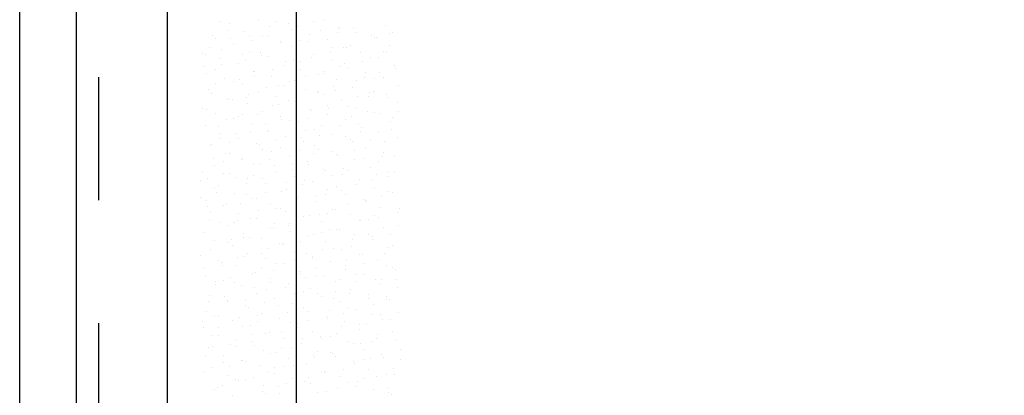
# Model space of a CAD drawing. Extents: x 9010 to 343255, y 15280 to 659207.
# Tile 45 of 76: x 82933 to 86934, y 46900 to 48427. Entities that reach past the tile are written whole.
import ezdxf

# ---------------------------------------------------------------- set-up
doc = ezdxf.new("R2010")
doc.units = 0
doc.header["$LTSCALE"] = 100
for name, pattern in [('2322121', [2000, 1000, 1000]), ('CENTER2', [11.25, 7.5, -1.25, 1.25, -1.25]), ('CENTERX2', [40, 25, -5, 5, -5])]:
    doc.linetypes.add(name, pattern=pattern)
for name, color, linetype in [('BOUW', 8, 'CONTINUOUS'), ('STRAMIEN', 1, 'CENTER2'), ('WL524---', 4, 'CONTINUOUS'), ('WL5627--', 4, 'CONTINUOUS')]:
    doc.layers.add(name, color=color, linetype=linetype)

msp = doc.modelspace()

# ---------------------------------------------------------------- linework, layer by layer
at = {"layer": 'BOUW', "linetype": 'CONTINUOUS'}
for p, q in [((82932.9, 25507.6), (82932.9, 58137.6)), ((83162.9, 54864.6), (83162.9, 25737.6))]:
    msp.add_line(p, q, dxfattribs=at)
msp.add_lwpolyline([(90152.9, 26107.6), (83532.9, 26107.6), (83532.9, 54327.6), (89142.9, 54327.6)], dxfattribs=at)
at = {"layer": 'STRAMIEN', "linetype": 'CENTERX2'}
msp.add_lwpolyline([(83252.9, 51193.9), (83252.9, 25320.1)], dxfattribs=at)
at = {"layer": 'WL524---', "color": 4, "linetype": '2322121'}
msp.add_line((84057.8, 42167.6), (84057.8, 53799.3), dxfattribs=at)
at = {"layer": 'WL5627--', "color": 6}
for p, q in [((83743.2, 48419.8), (83743.2, 48419.8)), ((83901.8, 48421.8), (83901.8, 48421.8)), ((83975.1, 48418.3), (83975.1, 48418.3)), ((84126.7, 48418.6), (84126.7, 48418.6)), ((84165.5, 48426.6), (84165.5, 48426.6)), ((83779.6, 48384.4), (83779.6, 48384.4)), ((83784.6, 48410), (83784.6, 48410)), ((83847.4, 48378.2), (83847.4, 48378.2)), ((83950, 48401.2), (83950, 48401.2)), ((84023.9, 48409.6), (84023.9, 48409.6)), ((84037.9, 48386.5), (84037.9, 48386.5)), ((84062.5, 48399), (84062.5, 48399)), ((84156.8, 48382.7), (84156.8, 48382.7)), ((84223.2, 48376.2), (84223.2, 48376.2)), ((84228.4, 48394.8), (84228.4, 48394.8)), ((84230.8, 48391), (84230.8, 48391)), ((84287.4, 48395.8), (84287.4, 48395.8)), ((84418.8, 48403.1), (84418.8, 48403.1)), ((83715.3, 48364.8), (83715.3, 48364.8)), ((83729.5, 48348.8), (83729.5, 48348.8)), ((83791.1, 48352.5), (83791.1, 48352.5)), ((83865, 48360.9), (83865, 48360.9)), ((83876, 48342), (83876, 48342)), ((83919.9, 48357.1), (83919.9, 48357.1)), ((83940.3, 48361.6), (83940.3, 48361.6)), ((83993.5, 48337.1), (83993.5, 48337.1)), ((83997.9, 48333.9), (83997.9, 48333.9)), ((84071.9, 48342.3), (84071.9, 48342.3)), ((84101, 48338.8), (84101, 48338.8)), ((84110.4, 48365.4), (84110.4, 48365.4)), ((84183.9, 48345.4), (84183.9, 48345.4)), ((84300.8, 48373.7), (84300.8, 48373.7)), ((84363.7, 48364.1), (84363.7, 48364.1)), ((84374.4, 48353.7), (84374.4, 48353.7)), ((84383.9, 48353.4), (84383.9, 48353.4)), ((84437.6, 48372.5), (84437.6, 48372.5)), ((84448.1, 48373), (84448.1, 48373)), ((83706.1, 48312.2), (83706.1, 48312.2)), ((83753.8, 48304.6), (83753.8, 48304.6)), ((83803, 48328.9), (83803, 48328.9)), ((83865.9, 48297), (83865.9, 48297)), ((84036.7, 48319.2), (84036.7, 48319.2)), ((84056.3, 48305.3), (84056.3, 48305.3)), ((84197.4, 48296.3), (84197.4, 48296.3)), ((84204.7, 48315.4), (84204.7, 48315.4)), ((84246.8, 48313.6), (84246.8, 48313.6)), ((84261.7, 48316), (84261.7, 48316)), ((84278.7, 48323.8), (84278.7, 48323.8)), ((84411.6, 48296.8), (84411.6, 48296.8)), ((84437.2, 48321.9), (84437.2, 48321.9)), ((83675.4, 48288.8), (83675.4, 48288.8)), ((83689.5, 48285), (83689.5, 48285)), ((83747.9, 48267.6), (83747.9, 48267.6)), ((83839, 48285.2), (83839, 48285.2)), ((83850.2, 48262.1), (83850.2, 48262.1)), ((83912.9, 48293.6), (83912.9, 48293.6)), ((83914.5, 48281.8), (83914.5, 48281.8)), ((83938.3, 48275.9), (83938.3, 48275.9)), ((84011.9, 48256), (84011.9, 48256)), ((84045.8, 48266.7), (84045.8, 48266.7)), ((84075.2, 48259), (84075.2, 48259)), ((84119.8, 48275.1), (84119.8, 48275.1)), ((84128.8, 48284.2), (84128.8, 48284.2)), ((84202.4, 48264.3), (84202.4, 48264.3)), ((84319.3, 48292.5), (84319.3, 48292.5)), ((84326.6, 48256.5), (84326.6, 48256.5)), ((84358.1, 48273.5), (84358.1, 48273.5)), ((84392.8, 48272.5), (84392.8, 48272.5)), ((84422.3, 48293.2), (84422.3, 48293.2)), ((83680.1, 48236.5), (83680.1, 48236.5)), ((83728, 48224.8), (83728, 48224.8)), ((83754, 48244.9), (83754, 48244.9)), ((83821.4, 48247.7), (83821.4, 48247.7)), ((83884.3, 48215.9), (83884.3, 48215.9)), ((83886.9, 48218), (83886.9, 48218)), ((83960.9, 48226.3), (83960.9, 48226.3)), ((84010.9, 48239.3), (84010.9, 48239.3)), ((84074.7, 48224.2), (84074.7, 48224.2)), ((84171.6, 48216.5), (84171.6, 48216.5)), ((84235.9, 48236.2), (84235.9, 48236.2)), ((84252.6, 48248.1), (84252.6, 48248.1)), ((84265.2, 48232.4), (84265.2, 48232.4)), ((84455.7, 48240.7), (84455.7, 48240.7)), ((84459.5, 48229.6), (84459.5, 48229.6)), ((83693.8, 48207.6), (83693.8, 48207.6)), ((83766.3, 48186.5), (83766.3, 48186.5)), ((83801.9, 48177.6), (83801.9, 48177.6)), ((83824.4, 48182.3), (83824.4, 48182.3)), ((83888.7, 48202), (83888.7, 48202)), ((83956.8, 48194.7), (83956.8, 48194.7)), ((84030.3, 48174.8), (84030.3, 48174.8)), ((84049.4, 48179.1), (84049.4, 48179.1)), ((84093.7, 48199.4), (84093.7, 48199.4)), ((84147.2, 48203), (84147.2, 48203)), ((84167.7, 48207.8), (84167.7, 48207.8)), ((84220.8, 48183.1), (84220.8, 48183.1)), ((84300.6, 48180.9), (84300.6, 48180.9)), ((84332.3, 48193.7), (84332.3, 48193.7)), ((84337.7, 48211.3), (84337.7, 48211.3)), ((84374.5, 48189.2), (84374.5, 48189.2)), ((84396.6, 48213.3), (84396.6, 48213.3)), ((84411.2, 48191.4), (84411.2, 48191.4)), ((83702.2, 48144.9), (83702.2, 48144.9)), ((83728, 48169.2), (83728, 48169.2)), ((83839.8, 48166.5), (83839.8, 48166.5)), ((83902.7, 48134.7), (83902.7, 48134.7)), ((83934.8, 48150.7), (83934.8, 48150.7)), ((83985.1, 48159.5), (83985.1, 48159.5)), ((84008.8, 48159.1), (84008.8, 48159.1)), ((84093.1, 48143), (84093.1, 48143)), ((84145.8, 48136.7), (84145.8, 48136.7)), ((84210.1, 48156.3), (84210.1, 48156.3)), ((84215.6, 48140.5), (84215.6, 48140.5)), ((84283.6, 48151.3), (84283.6, 48151.3)), ((84474.1, 48159.5), (84474.1, 48159.5)), ((83712.2, 48126.4), (83712.2, 48126.4)), ((83775.9, 48102), (83775.9, 48102)), ((83784.7, 48105.3), (83784.7, 48105.3)), ((83798.6, 48102.5), (83798.6, 48102.5)), ((83849.8, 48110.4), (83849.8, 48110.4)), ((83862.9, 48122.1), (83862.9, 48122.1)), ((83975.2, 48113.6), (83975.2, 48113.6)), ((84023.6, 48099.3), (84023.6, 48099.3)), ((84141.6, 48132.2), (84141.6, 48132.2)), ((84165.6, 48121.9), (84165.6, 48121.9)), ((84239.2, 48101.9), (84239.2, 48101.9)), ((84306.5, 48113.9), (84306.5, 48113.9)), ((84348.5, 48113.6), (84348.5, 48113.6)), ((84356.1, 48130.1), (84356.1, 48130.1)), ((84370.8, 48133.5), (84370.8, 48133.5)), ((84422.4, 48122), (84422.4, 48122)), ((84429.6, 48110.2), (84429.6, 48110.2)), ((83676.4, 48065.1), (83676.4, 48065.1)), ((83690.9, 48061.6), (83690.9, 48061.6)), ((83858.3, 48085.4), (83858.3, 48085.4)), ((83959.3, 48079.7), (83959.3, 48079.7)), ((83982.7, 48083.4), (83982.7, 48083.4)), ((84048.7, 48093.6), (84048.7, 48093.6)), ((84056.7, 48091.8), (84056.7, 48091.8)), ((84111.6, 48061.8), (84111.6, 48061.8)), ((84120, 48056.9), (84120, 48056.9)), ((84184.3, 48076.5), (84184.3, 48076.5)), ((84189.5, 48064.9), (84189.5, 48064.9)), ((84263.5, 48073.3), (84263.5, 48073.3)), ((84302, 48070.1), (84302, 48070.1)), ((84467.2, 48091.1), (84467.2, 48091.1)), ((84470.3, 48054.7), (84470.3, 48054.7)), ((83730.6, 48045.2), (83730.6, 48045.2)), ((83772.9, 48022.7), (83772.9, 48022.7)), ((83803.1, 48024.1), (83803.1, 48024.1)), ((83823.8, 48034.7), (83823.8, 48034.7)), ((83837.1, 48042.3), (83837.1, 48042.3)), ((83897.8, 48043.1), (83897.8, 48043.1)), ((83921.1, 48053.5), (83921.1, 48053.5)), ((83993.6, 48032.4), (83993.6, 48032.4)), ((83997.8, 48019.5), (83997.8, 48019.5)), ((84030.6, 48016.2), (84030.6, 48016.2)), ((84104.6, 48024.6), (84104.6, 48024.6)), ((84184, 48040.7), (84184, 48040.7)), ((84257.6, 48020.7), (84257.6, 48020.7)), ((84280.7, 48034), (84280.7, 48034)), ((84345, 48053.7), (84345, 48053.7)), ((84374.5, 48049), (84374.5, 48049)), ((84396.4, 48046.3), (84396.4, 48046.3)), ((84448.1, 48029), (84448.1, 48029)), ((83686.2, 47995.9), (83686.2, 47995.9)), ((83738.8, 47994.4), (83738.8, 47994.4)), ((83876.7, 48004.2), (83876.7, 48004.2)), ((83933.5, 47999.8), (83933.5, 47999.8)), ((83945.7, 47975.8), (83945.7, 47975.8)), ((84067.1, 48012.5), (84067.1, 48012.5)), ((84094.2, 47977), (84094.2, 47977)), ((84130, 47980.6), (84130, 47980.6)), ((84158.5, 47996.7), (84158.5, 47996.7)), ((84237.5, 47997.6), (84237.5, 47997.6)), ((84311.4, 48006), (84311.4, 48006)), ((84319.2, 47973.9), (84319.2, 47973.9)), ((84320.4, 47988.9), (84320.4, 47988.9)), ((84441.4, 48011.2), (84441.4, 48011.2)), ((84444.3, 47979.1), (84444.3, 47979.1)), ((83747.1, 47942.8), (83747.1, 47942.8)), ((83749.1, 47964.1), (83749.1, 47964.1)), ((83811.3, 47962.5), (83811.3, 47962.5)), ((83821.5, 47942.9), (83821.5, 47942.9)), ((83871.7, 47967.5), (83871.7, 47967.5)), ((83939.5, 47972.4), (83939.5, 47972.4)), ((83972, 47939.7), (83972, 47939.7)), ((84012, 47951.2), (84012, 47951.2)), ((84078.5, 47948.9), (84078.5, 47948.9)), ((84152.5, 47957.3), (84152.5, 47957.3)), ((84202.5, 47959.5), (84202.5, 47959.5)), ((84254.9, 47954.2), (84254.9, 47954.2)), ((84276, 47939.6), (84276, 47939.6)), ((84359.3, 47938.7), (84359.3, 47938.7)), ((84392.9, 47967.8), (84392.9, 47967.8)), ((84466.5, 47947.9), (84466.5, 47947.9)), ((83704.6, 47914.7), (83704.6, 47914.7)), ((83712.8, 47918.7), (83712.8, 47918.7)), ((83786.8, 47927.1), (83786.8, 47927.1)), ((83895.1, 47923), (83895.1, 47923)), ((83907.8, 47920), (83907.8, 47920)), ((83919.6, 47900.2), (83919.6, 47900.2)), ((83993.6, 47908.6), (83993.6, 47908.6)), ((84068.5, 47897.2), (84068.5, 47897.2)), ((84085.6, 47931.3), (84085.6, 47931.3)), ((84132.7, 47916.8), (84132.7, 47916.8)), ((84148.4, 47899.5), (84148.4, 47899.5)), ((84285.4, 47930.4), (84285.4, 47930.4)), ((84293.4, 47894), (84293.4, 47894)), ((84338.9, 47907.7), (84338.9, 47907.7)), ((84415.6, 47931.4), (84415.6, 47931.4)), ((83721.3, 47863), (83721.3, 47863)), ((83767.5, 47882.9), (83767.5, 47882.9)), ((83785.5, 47882.6), (83785.5, 47882.6)), ((83834.7, 47859.9), (83834.7, 47859.9)), ((83840, 47861.8), (83840, 47861.8)), ((83946.2, 47859.8), (83946.2, 47859.8)), ((83957.9, 47891.2), (83957.9, 47891.2)), ((84030.4, 47870.1), (84030.4, 47870.1)), ((84126.5, 47881.6), (84126.5, 47881.6)), ((84200.4, 47890), (84200.4, 47890)), ((84220.9, 47878.3), (84220.9, 47878.3)), ((84229.1, 47874.4), (84229.1, 47874.4)), ((84294.4, 47858.4), (84294.4, 47858.4)), ((84333.3, 47863.1), (84333.3, 47863.1)), ((84407.2, 47871.5), (84407.2, 47871.5)), ((84411.3, 47886.6), (84411.3, 47886.6)), ((84454.1, 47871.2), (84454.1, 47871.2)), ((83723, 47833.6), (83723, 47833.6)), ((83760.7, 47851.5), (83760.7, 47851.5)), ((83882, 47840.2), (83882, 47840.2)), ((83913.5, 47841.8), (83913.5, 47841.8)), ((83967.5, 47832.9), (83967.5, 47832.9)), ((84041.5, 47841.3), (84041.5, 47841.3)), ((84042.7, 47817.4), (84042.7, 47817.4)), ((84104, 47850.1), (84104, 47850.1)), ((84106.9, 47837), (84106.9, 47837)), ((84166.8, 47818.3), (84166.8, 47818.3)), ((84174.4, 47814.4), (84174.4, 47814.4)), ((84248.3, 47822.8), (84248.3, 47822.8)), ((84267.6, 47814.2), (84267.6, 47814.2)), ((84357.3, 47826.6), (84357.3, 47826.6)), ((84389.8, 47851.6), (84389.8, 47851.6)), ((83675.7, 47811.1), (83675.7, 47811.1)), ((83695.5, 47783.2), (83695.5, 47783.2)), ((83759.8, 47802.8), (83759.8, 47802.8)), ((83785.9, 47801.7), (83785.9, 47801.7)), ((83808.6, 47784.2), (83808.6, 47784.2)), ((83858.4, 47780.6), (83858.4, 47780.6)), ((83882.6, 47792.6), (83882.6, 47792.6)), ((83920.4, 47780), (83920.4, 47780)), ((83976.3, 47810), (83976.3, 47810)), ((84048.8, 47788.9), (84048.8, 47788.9)), ((84089.4, 47774), (84089.4, 47774)), ((84203.4, 47794.6), (84203.4, 47794.6)), ((84239.3, 47797.2), (84239.3, 47797.2)), ((84312.8, 47777.2), (84312.8, 47777.2)), ((84381.2, 47795.8), (84381.2, 47795.8)), ((84428.3, 47791.4), (84428.3, 47791.4)), ((84429.8, 47805.4), (84429.8, 47805.4)), ((84455.2, 47804.2), (84455.2, 47804.2)), ((83667.9, 47772.3), (83667.9, 47772.3)), ((83723.7, 47743.9), (83723.7, 47743.9)), ((83741.5, 47752.4), (83741.5, 47752.4)), ((83856.2, 47760.4), (83856.2, 47760.4)), ((83931.9, 47760.7), (83931.9, 47760.7)), ((84015.4, 47765.7), (84015.4, 47765.7)), ((84016.9, 47737.5), (84016.9, 47737.5)), ((84081.1, 47757.2), (84081.1, 47757.2)), ((84122.4, 47768.9), (84122.4, 47768.9)), ((84185.2, 47737.1), (84185.2, 47737.1)), ((84222.3, 47747.1), (84222.3, 47747.1)), ((84241.8, 47734.4), (84241.8, 47734.4)), ((84296.2, 47755.5), (84296.2, 47755.5)), ((84364, 47771.7), (84364, 47771.7)), ((84375.7, 47745.4), (84375.7, 47745.4)), ((83669.7, 47703.3), (83669.7, 47703.3)), ((83734, 47723), (83734, 47723)), ((83804.3, 47720.6), (83804.3, 47720.6)), ((83856.5, 47717), (83856.5, 47717)), ((83876.8, 47699.4), (83876.8, 47699.4)), ((83894.7, 47700.2), (83894.7, 47700.2)), ((83930.5, 47725.3), (83930.5, 47725.3)), ((83994.8, 47728.8), (83994.8, 47728.8)), ((84063.4, 47698.4), (84063.4, 47698.4)), ((84067.2, 47707.7), (84067.2, 47707.7)), ((84137.3, 47706.8), (84137.3, 47706.8)), ((84177.6, 47714.7), (84177.6, 47714.7)), ((84257.7, 47716), (84257.7, 47716)), ((84331.3, 47696.1), (84331.3, 47696.1)), ((84402.5, 47711.6), (84402.5, 47711.6)), ((84429.1, 47728.6), (84429.1, 47728.6)), ((84448.2, 47724.3), (84448.2, 47724.3)), ((83686.3, 47691.1), (83686.3, 47691.1)), ((83697.6, 47668.2), (83697.6, 47668.2)), ((83759.9, 47671.2), (83759.9, 47671.2)), ((83771.6, 47676.6), (83771.6, 47676.6)), ((83830.4, 47680.5), (83830.4, 47680.5)), ((83950.3, 47679.5), (83950.3, 47679.5)), ((83978.4, 47658.1), (83978.4, 47658.1)), ((83991.1, 47657.7), (83991.1, 47657.7)), ((84055.4, 47677.4), (84055.4, 47677.4)), ((84140.8, 47687.8), (84140.8, 47687.8)), ((84203.6, 47655.9), (84203.6, 47655.9)), ((84216, 47654.5), (84216, 47654.5)), ((84270.2, 47679.9), (84270.2, 47679.9)), ((84338.3, 47691.9), (84338.3, 47691.9)), ((84344.1, 47688.2), (84344.1, 47688.2)), ((84394.1, 47664.2), (84394.1, 47664.2)), ((84477, 47661.3), (84477, 47661.3)), ((83708.2, 47643.2), (83708.2, 47643.2)), ((83822.7, 47639.4), (83822.7, 47639.4)), ((83868.9, 47620.4), (83868.9, 47620.4)), ((83895.2, 47618.3), (83895.2, 47618.3)), ((83904.4, 47649.7), (83904.4, 47649.7)), ((84013.2, 47647.7), (84013.2, 47647.7)), ((84085.7, 47626.5), (84085.7, 47626.5)), ((84111.3, 47631.1), (84111.3, 47631.1)), ((84151.8, 47634.9), (84151.8, 47634.9)), ((84185.2, 47639.5), (84185.2, 47639.5)), ((84276.1, 47634.8), (84276.1, 47634.8)), ((84349.7, 47614.9), (84349.7, 47614.9)), ((84376.7, 47631.7), (84376.7, 47631.7)), ((84392.1, 47621), (84392.1, 47621)), ((84466.6, 47643.1), (84466.6, 47643.1)), ((83704.7, 47610), (83704.7, 47610)), ((83745.5, 47601), (83745.5, 47601)), ((83778.3, 47590), (83778.3, 47590)), ((83804.6, 47600.7), (83804.6, 47600.7)), ((83819.5, 47609.4), (83819.5, 47609.4)), ((83952.4, 47582.4), (83952.4, 47582.4)), ((83965.3, 47577.9), (83965.3, 47577.9)), ((83968.7, 47598.3), (83968.7, 47598.3)), ((84026.3, 47590.8), (84026.3, 47590.8)), ((84029.6, 47597.5), (84029.6, 47597.5)), ((84159.2, 47606.6), (84159.2, 47606.6)), ((84190.3, 47574.7), (84190.3, 47574.7)), ((84222.1, 47574.8), (84222.1, 47574.8)), ((84312.5, 47612.1), (84312.5, 47612.1)), ((84318.1, 47612.6), (84318.1, 47612.6)), ((84412.5, 47583.1), (84412.5, 47583.1)), ((84473.2, 47589.3), (84473.2, 47589.3)), ((83682.4, 47563.3), (83682.4, 47563.3)), ((83793.4, 47533.7), (83793.4, 47533.7)), ((83841.1, 47558.2), (83841.1, 47558.2)), ((83843.1, 47540.5), (83843.1, 47540.5)), ((83867.4, 47542.1), (83867.4, 47542.1)), ((83913.6, 47537.1), (83913.6, 47537.1)), ((84031.6, 47566.5), (84031.6, 47566.5)), ((84104.1, 47545.4), (84104.1, 47545.4)), ((84126, 47555.1), (84126, 47555.1)), ((84159.2, 47563.9), (84159.2, 47563.9)), ((84233.1, 47572.3), (84233.1, 47572.3)), ((84294.5, 47553.7), (84294.5, 47553.7)), ((84351, 47551.9), (84351, 47551.9)), ((84366, 47545.3), (84366, 47545.3)), ((84368.1, 47533.7), (84368.1, 47533.7)), ((84440, 47553.7), (84440, 47553.7)), ((83723.1, 47528.8), (83723.1, 47528.8)), ((83778.8, 47520.9), (83778.8, 47520.9)), ((83796.7, 47508.9), (83796.7, 47508.9)), ((83939.5, 47498.1), (83939.5, 47498.1)), ((83987.2, 47517.1), (83987.2, 47517.1)), ((84000.3, 47515.2), (84000.3, 47515.2)), ((84003.8, 47517.7), (84003.8, 47517.7)), ((84074.2, 47523.5), (84074.2, 47523.5)), ((84164.5, 47494.9), (84164.5, 47494.9)), ((84177.6, 47525.4), (84177.6, 47525.4)), ((84207.1, 47496.6), (84207.1, 47496.6)), ((84281.1, 47505), (84281.1, 47505)), ((84286.7, 47532.3), (84286.7, 47532.3)), ((84430.9, 47501.9), (84430.9, 47501.9)), ((84447.4, 47509.4), (84447.4, 47509.4)), ((83669.1, 47468.8), (83669.1, 47468.8)), ((83708.5, 47493.4), (83708.5, 47493.4)), ((83817.3, 47460.7), (83817.3, 47460.7)), ((83841.3, 47466.4), (83841.3, 47466.4)), ((83859.5, 47477), (83859.5, 47477)), ((83915.3, 47474.8), (83915.3, 47474.8)), ((83932, 47455.9), (83932, 47455.9)), ((84050, 47485.3), (84050, 47485.3)), ((84100.2, 47475.2), (84100.2, 47475.2)), ((84122.1, 47456.3), (84122.1, 47456.3)), ((84122.5, 47464.2), (84122.5, 47464.2)), ((84240.5, 47493.6), (84240.5, 47493.6)), ((84313, 47472.5), (84313, 47472.5)), ((84325.2, 47472.1), (84325.2, 47472.1)), ((84413.9, 47478.1), (84413.9, 47478.1)), ((83682.4, 47417.7), (83682.4, 47417.7)), ((83741.6, 47447.6), (83741.6, 47447.6)), ((83753, 47441), (83753, 47441)), ((83756.4, 47426.1), (83756.4, 47426.1)), ((83815.1, 47427.7), (83815.1, 47427.7)), ((83913.7, 47418.2), (83913.7, 47418.2)), ((83978, 47437.9), (83978, 47437.9)), ((84005.6, 47436), (84005.6, 47436)), ((84048.2, 47447.9), (84048.2, 47447.9)), ((84138.7, 47415.1), (84138.7, 47415.1)), ((84196, 47444.3), (84196, 47444.3)), ((84255, 47429.4), (84255, 47429.4)), ((84260.9, 47452.4), (84260.9, 47452.4)), ((84329, 47437.7), (84329, 47437.7)), ((84386.5, 47452.5), (84386.5, 47452.5)), ((84421.6, 47429.6), (84421.6, 47429.6)), ((84449.4, 47420.7), (84449.4, 47420.7)), ((83687.5, 47387.6), (83687.5, 47387.6)), ((83791.5, 47380.9), (83791.5, 47380.9)), ((83878, 47395.9), (83878, 47395.9)), ((83889.3, 47399.2), (83889.3, 47399.2)), ((83950.4, 47374.7), (83950.4, 47374.7)), ((83963.2, 47407.6), (83963.2, 47407.6)), ((84068.4, 47404.2), (84068.4, 47404.2)), ((84074.4, 47395.4), (84074.4, 47395.4)), ((84096.1, 47380.6), (84096.1, 47380.6)), ((84140.9, 47383), (84140.9, 47383)), ((84170, 47389), (84170, 47389)), ((84258.9, 47412.4), (84258.9, 47412.4)), ((84299.4, 47392.3), (84299.4, 47392.3)), ((84331.4, 47391.3), (84331.4, 47391.3)), ((84461.8, 47410.8), (84461.8, 47410.8)), ((83727.2, 47361.2), (83727.2, 47361.2)), ((83730.3, 47350.5), (83730.3, 47350.5)), ((83760, 47366.5), (83760, 47366.5)), ((83804.3, 47358.8), (83804.3, 47358.8)), ((83833.5, 47346.5), (83833.5, 47346.5)), ((83887.9, 47338.4), (83887.9, 47338.4)), ((83952.2, 47358.1), (83952.2, 47358.1)), ((84011.1, 47340.3), (84011.1, 47340.3)), ((84024, 47354.8), (84024, 47354.8)), ((84112.9, 47335.2), (84112.9, 47335.2)), ((84214.5, 47363.1), (84214.5, 47363.1)), ((84235.1, 47372.6), (84235.1, 47372.6)), ((84302.9, 47362.1), (84302.9, 47362.1)), ((84376.9, 47370.5), (84376.9, 47370.5)), ((84395.8, 47349.8), (84395.8, 47349.8)), ((84404.9, 47371.4), (84404.9, 47371.4)), ((84460.1, 47369.4), (84460.1, 47369.4)), ((84467.8, 47339.5), (84467.8, 47339.5)), ((83705.9, 47306.4), (83705.9, 47306.4)), ((83765.7, 47301), (83765.7, 47301)), ((83896.4, 47314.7), (83896.4, 47314.7)), ((83937.2, 47331.9), (83937.2, 47331.9)), ((84048.6, 47315.6), (84048.6, 47315.6)), ((84086.8, 47323), (84086.8, 47323)), ((84144, 47313.4), (84144, 47313.4)), ((84159.3, 47301.9), (84159.3, 47301.9)), ((84218, 47321.8), (84218, 47321.8)), ((84273.6, 47312.4), (84273.6, 47312.4)), ((84277.3, 47331.3), (84277.3, 47331.3)), ((84349.8, 47310.1), (84349.8, 47310.1)), ((84350.8, 47294.8), (84350.8, 47294.8)), ((84424.8, 47303.2), (84424.8, 47303.2)), ((83701.5, 47281.4), (83701.5, 47281.4)), ((83778.3, 47283.2), (83778.3, 47283.2)), ((83778.4, 47285.3), (83778.4, 47285.3)), ((83851.9, 47265.4), (83851.9, 47265.4)), ((83852.2, 47291.6), (83852.2, 47291.6)), ((83862.2, 47258.6), (83862.2, 47258.6)), ((83926.4, 47278.2), (83926.4, 47278.2)), ((83968.9, 47293.6), (83968.9, 47293.6)), ((83985.1, 47264.7), (83985.1, 47264.7)), ((84042.4, 47273.6), (84042.4, 47273.6)), ((84059, 47273), (84059, 47273)), ((84087.1, 47255.4), (84087.1, 47255.4)), ((84209.3, 47292.8), (84209.3, 47292.8)), ((84232.9, 47281.9), (84232.9, 47281.9)), ((84265.9, 47254.5), (84265.9, 47254.5)), ((84370, 47270), (84370, 47270)), ((84423.3, 47290.2), (84423.3, 47290.2)), ((84434.3, 47289.6), (84434.3, 47289.6)), ((83693.3, 47242.9), (83693.3, 47242.9)), ((83724.3, 47225.2), (83724.3, 47225.2)), ((83739.9, 47221.2), (83739.9, 47221.2)), ((83826.2, 47215.9), (83826.2, 47215.9)), ((83900.1, 47224.3), (83900.1, 47224.3)), ((83914.8, 47233.5), (83914.8, 47233.5)), ((84022.8, 47235.8), (84022.8, 47235.8)), ((84105.3, 47241.8), (84105.3, 47241.8)), ((84177.7, 47220.7), (84177.7, 47220.7)), ((84191.9, 47246.1), (84191.9, 47246.1)), ((84247.8, 47232.6), (84247.8, 47232.6)), ((84295.7, 47250.1), (84295.7, 47250.1)), ((84368.2, 47229), (84368.2, 47229)), ((84398.7, 47227.6), (84398.7, 47227.6)), ((84472.7, 47235.9), (84472.7, 47235.9)), ((83675.7, 47201.6), (83675.7, 47201.6)), ((83679.9, 47175.9), (83679.9, 47175.9)), ((83741.2, 47175.6), (83741.2, 47175.6)), ((83796.8, 47204.1), (83796.8, 47204.1)), ((83836.4, 47178.8), (83836.4, 47178.8)), ((83870.4, 47184.2), (83870.4, 47184.2)), ((83900.6, 47198.4), (83900.6, 47198.4)), ((83987.3, 47212.4), (83987.3, 47212.4)), ((84033, 47197.4), (84033, 47197.4)), ((84060.8, 47192.5), (84060.8, 47192.5)), ((84061.3, 47175.6), (84061.3, 47175.6)), ((84106.9, 47205.8), (84106.9, 47205.8)), ((84183.5, 47212.9), (84183.5, 47212.9)), ((84239.8, 47178.8), (84239.8, 47178.8)), ((84251.3, 47200.7), (84251.3, 47200.7)), ((84313.8, 47187.2), (84313.8, 47187.2)), ((84344.2, 47190.1), (84344.2, 47190.1)), ((84408.5, 47209.8), (84408.5, 47209.8)), ((84441.8, 47209), (84441.8, 47209)), ((83714.2, 47141.4), (83714.2, 47141.4)), ((83742.7, 47144.1), (83742.7, 47144.1)), ((83874.1, 47148.7), (83874.1, 47148.7)), ((83933.2, 47152.4), (83933.2, 47152.4)), ((83948, 47157.1), (83948, 47157.1)), ((83997.1, 47155.9), (83997.1, 47155.9)), ((84123.7, 47160.6), (84123.7, 47160.6)), ((84154.9, 47138.5), (84154.9, 47138.5)), ((84196.2, 47139.5), (84196.2, 47139.5)), ((84222, 47152.8), (84222, 47152.8)), ((84314.1, 47168.9), (84314.1, 47168.9)), ((84386.6, 47147.8), (84386.6, 47147.8)), ((84446.7, 47160.3), (84446.7, 47160.3)), ((83698.3, 47094.7), (83698.3, 47094.7)), ((83715.2, 47100), (83715.2, 47100)), ((83789.1, 47108.3), (83789.1, 47108.3)), ((83810.6, 47098.9), (83810.6, 47098.9)), ((83815.2, 47122.9), (83815.2, 47122.9)), ((83874.8, 47118.6), (83874.8, 47118.6)), ((83888.8, 47103), (83888.8, 47103)), ((84005.7, 47131.2), (84005.7, 47131.2)), ((84035.5, 47095.8), (84035.5, 47095.8)), ((84079.2, 47111.3), (84079.2, 47111.3)), ((84080.9, 47130.1), (84080.9, 47130.1)), ((84157.8, 47133.1), (84157.8, 47133.1)), ((84269.7, 47119.6), (84269.7, 47119.6)), ((84287.7, 47111.6), (84287.7, 47111.6)), ((84318.4, 47110.3), (84318.4, 47110.3)), ((84361.7, 47120), (84361.7, 47120)), ((84382.7, 47130), (84382.7, 47130)), ((84460.2, 47127.9), (84460.2, 47127.9)), ((83688.4, 47061.6), (83688.4, 47061.6)), ((83761.2, 47062.9), (83761.2, 47062.9)), ((83922, 47081.4), (83922, 47081.4)), ((83951.6, 47071.2), (83951.6, 47071.2)), ((83971.3, 47076.1), (83971.3, 47076.1)), ((83995.9, 47089.8), (83995.9, 47089.8)), ((84128.8, 47062.9), (84128.8, 47062.9)), ((84142.1, 47079.5), (84142.1, 47079.5)), ((84196.2, 47072.9), (84196.2, 47072.9)), ((84202.8, 47071.2), (84202.8, 47071.2)), ((84214.6, 47058.3), (84214.6, 47058.3)), ((84332.6, 47087.7), (84332.6, 47087.7)), ((84405, 47066.6), (84405, 47066.6)), ((84479.1, 47087.5), (84479.1, 47087.5)), ((83763.1, 47032.7), (83763.1, 47032.7)), ((83784.8, 47019.1), (83784.8, 47019.1)), ((83833.6, 47041.8), (83833.6, 47041.8)), ((83837, 47041.1), (83837, 47041.1)), ((83849.1, 47038.7), (83849.1, 47038.7)), ((83907.2, 47021.8), (83907.2, 47021.8)), ((83969.9, 47014.2), (83969.9, 47014.2)), ((84009.7, 47015.9), (84009.7, 47015.9)), ((84024.1, 47050.1), (84024.1, 47050.1)), ((84043.9, 47022.5), (84043.9, 47022.5)), ((84097.7, 47030.1), (84097.7, 47030.1)), ((84132, 47053.3), (84132, 47053.3)), ((84288.1, 47038.4), (84288.1, 47038.4)), ((84292.7, 47030.5), (84292.7, 47030.5)), ((84335.6, 47044.3), (84335.6, 47044.3)), ((84356.9, 47050.1), (84356.9, 47050.1)), ((84409.6, 47052.7), (84409.6, 47052.7)), ((84478.6, 47046.7), (84478.6, 47046.7)), ((83678.1, 46992.4), (83678.1, 46992.4)), ((83716.7, 47013.6), (83716.7, 47013.6)), ((83779.6, 46981.7), (83779.6, 46981.7)), ((83884.9, 46973.8), (83884.9, 46973.8)), ((83945.5, 46996.3), (83945.5, 46996.3)), ((83970, 46990), (83970, 46990)), ((84160.5, 46998.3), (84160.5, 46998.3)), ((84170.4, 46993.1), (84170.4, 46993.1)), ((84176.7, 46995.6), (84176.7, 46995.6)), ((84233, 46977.2), (84233, 46977.2)), ((84250.7, 47004), (84250.7, 47004)), ((84351, 47006.6), (84351, 47006.6)), ((84383.6, 46977.1), (84383.6, 46977.1)), ((84423.4, 46985.4), (84423.4, 46985.4)), ((84453.3, 47007.7), (84453.3, 47007.7)), ((84457.5, 46985.4), (84457.5, 46985.4)), ((83759, 46939.3), (83759, 46939.3)), ((83811, 46965.4), (83811, 46965.4)), ((83823.3, 46958.9), (83823.3, 46958.9)), ((83852.1, 46960.6), (83852.1, 46960.6)), ((83925.6, 46940.7), (83925.6, 46940.7)), ((83984, 46936.1), (83984, 46936.1)), ((84017.8, 46946.9), (84017.8, 46946.9)), ((84042.5, 46968.9), (84042.5, 46968.9)), ((84091.8, 46955.3), (84091.8, 46955.3)), ((84106.2, 46973.5), (84106.2, 46973.5)), ((84116.1, 46948.9), (84116.1, 46948.9)), ((84266.9, 46950.7), (84266.9, 46950.7)), ((84298.6, 46936.7), (84298.6, 46936.7)), ((84306.5, 46957.2), (84306.5, 46957.2)), ((84331.1, 46970.3), (84331.1, 46970.3)), ((83726, 46925.1), (83726, 46925.1)), ((83735.1, 46932.4), (83735.1, 46932.4)), ((83798, 46900.6), (83798, 46900.6)), ((83919.7, 46916.5), (83919.7, 46916.5)), ((83932.8, 46906.6), (83932.8, 46906.6)), ((83988.5, 46908.8), (83988.5, 46908.8)), ((84144.7, 46913.3), (84144.7, 46913.3)), ((84178.9, 46917.1), (84178.9, 46917.1)), ((84224.6, 46928.3), (84224.6, 46928.3)), ((84369.4, 46925.4), (84369.4, 46925.4)), ((84427.6, 46927.8), (84427.6, 46927.8)), ((84431.5, 46909.8), (84431.5, 46909.8)), ((84441.9, 46904.3), (84441.9, 46904.3))]:
    msp.add_line(p, q, dxfattribs=at)

doc.saveas('drawing.dxf')
